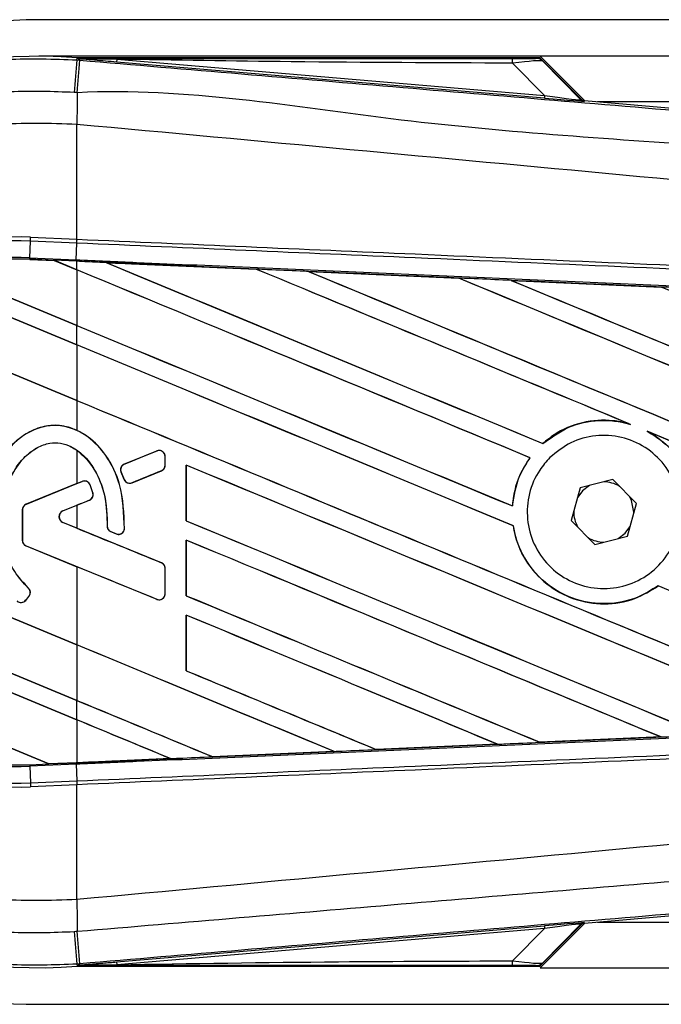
# Model space of a CAD drawing. Header units: millimetres. Extents: x 0 to 420, y 0 to 297.
# Tile 31 of 128: x 58.87 to 60.14, y 235.7 to 237.65. Entities that reach past the tile are written whole.
import ezdxf

# ---------------------------------------------------------------- set-up
doc = ezdxf.new("R2010")
doc.units = ezdxf.units.MM

msp = doc.modelspace()

# ---------------------------------------------------------------- linework, layer by layer
at = {"color": 7, "linetype": 'Continuous', "lineweight": 25}
for p, q in [((71.95495, 237.65116), (58.90817, 237.65116)), ((59.8993, 237.57907), (58.90817, 237.57907)), ((58.98351, 237.57153), (58.98386, 237.57573)), ((58.98386, 237.57573), (58.98403, 237.57572)), ((58.98403, 237.57573), (58.98403, 237.57572)), ((58.98576, 237.574), (58.98403, 237.57573)), ((59.89763, 237.57573), (58.98403, 237.57573)), ((58.98578, 237.57382), (58.98403, 237.57572)), ((58.98578, 237.57382), (58.98576, 237.574)), ((71.95495, 237.57907), (59.8993, 237.57907)), ((59.98724, 237.49113), (59.8993, 237.57907)), ((59.98074, 237.49424), (59.90039, 237.57459)), ((58.98351, 237.57153), (58.98936, 237.57104)), ((59.06246, 237.57282), (59.062, 237.56735)), ((59.90779, 237.49604), (59.062, 237.56735)), ((59.06246, 237.57282), (59.90825, 237.5015)), ((59.90825, 237.5015), (59.84489, 237.56527)), ((59.90414, 237.56953), (59.98017, 237.49301)), ((59.90825, 237.5015), (59.90779, 237.49604)), ((59.98017, 237.49301), (59.98074, 237.49424)), ((59.98748, 237.49111), (59.98691, 237.48988)), ((59.98748, 237.49111), (62.12528, 237.31085)), ((65.57572, 237.48897), (60.01281, 237.48897)), ((58.98345, 237.44411), (58.98341, 237.44412)), ((58.98345, 237.2172), (58.98345, 237.44411)), ((58.89013, 237.18075), (58.89157, 237.21355)), ((58.89157, 237.21355), (58.8919, 237.2212)), ((58.98312, 237.20955), (58.89157, 237.21355)), ((58.8919, 237.2212), (58.98345, 237.2172)), ((58.98188, 237.17675), (58.98332, 237.20955)), ((58.98312, 237.20955), (58.98345, 237.2172)), ((58.98332, 237.20955), (58.98312, 237.20955)), ((58.98365, 237.21719), (58.98345, 237.2172)), ((58.89, 237.1776), (58.88998, 237.17729)), ((58.88998, 237.17729), (58.93849, 237.17517)), ((58.89, 237.17761), (58.89013, 237.18075)), ((58.89, 237.17761), (58.93809, 237.17551)), ((58.89, 237.1776), (58.89, 237.17761)), ((58.9381, 237.1755), (58.89, 237.1776)), ((58.89013, 237.18075), (58.98188, 237.17675)), ((58.98175, 237.1736), (58.93809, 237.17551)), ((58.98345, 237.15671), (58.93809, 237.17551)), ((58.93849, 237.17517), (58.9381, 237.1755)), ((58.93849, 237.17517), (58.98345, 237.15654)), ((58.98175, 237.1736), (58.98188, 237.17675)), ((58.98345, 237.17353), (58.98175, 237.1736)), ((58.98345, 237.15671), (58.98345, 237.17353)), ((59.04108, 237.171), (59.04105, 237.17101)), ((59.04108, 237.171), (59.04237, 237.17063)), ((58.72019, 237.15568), (58.98345, 237.04663)), ((58.98345, 237.0468), (58.72088, 237.15556)), ((58.98345, 237.15654), (58.98345, 237.0468)), ((59.33817, 237.15801), (59.3382, 237.15799)), ((59.33858, 237.15767), (59.3382, 237.15799)), ((59.44134, 237.15348), (59.73836, 237.14041)), ((59.44138, 237.15346), (59.44134, 237.15348)), ((59.44138, 237.15346), (59.44266, 237.1531)), ((58.98345, 237.00848), (58.6714, 237.13773)), ((58.67161, 237.13748), (58.98345, 237.00831)), ((59.73836, 237.14041), (59.7384, 237.14039)), ((59.73878, 237.14007), (59.7384, 237.14039)), ((59.84198, 237.13584), (60.13864, 237.12273)), ((59.84206, 237.13582), (59.84198, 237.13584)), ((59.84206, 237.13582), (59.84333, 237.13546)), ((60.13864, 237.12273), (60.13872, 237.12269)), ((60.1391, 237.12237), (60.13872, 237.12269)), ((58.56165, 237.07311), (58.98345, 236.89839)), ((58.98345, 236.89856), (58.56213, 237.07308)), ((58.98345, 237.00848), (58.98345, 237.04663)), ((58.98345, 237.00831), (58.98345, 236.89856)), ((58.98345, 236.89839), (58.98345, 236.83942)), ((60.0742, 236.8528), (60.07824, 236.8513)), ((60.11089, 236.83776), (60.11481, 236.83596)), ((58.98345, 236.80008), (58.98345, 236.73431)), ((59.14138, 236.79862), (59.07715, 236.7724)), ((59.14138, 236.79862), (59.14132, 236.79877)), ((59.90508, 236.81325), (59.90488, 236.8135)), ((59.15771, 236.78765), (59.15787, 236.78765)), ((59.15771, 236.77063), (59.15771, 236.78765)), ((59.15787, 236.77063), (59.15787, 236.78765)), ((59.87929, 236.78536), (59.87968, 236.78536)), ((59.07074, 236.75675), (59.0706, 236.75669)), ((59.07682, 236.74221), (59.0706, 236.75669)), ((59.07074, 236.75675), (59.07696, 236.74227)), ((59.07715, 236.7724), (59.07709, 236.77254)), ((59.09233, 236.73597), (59.15034, 236.75966)), ((59.15034, 236.75966), (59.1504, 236.75951)), ((59.15771, 236.77063), (59.15787, 236.77063)), ((59.1994, 236.77078), (59.1994, 236.66071)), ((59.1997, 236.77049), (59.1994, 236.77078)), ((59.1997, 236.66075), (59.1997, 236.77049)), ((58.99389, 236.7384), (58.88292, 236.69309)), ((58.98345, 236.73431), (58.99383, 236.73855)), ((58.99389, 236.7384), (58.99383, 236.73855)), ((59.07696, 236.74227), (59.07682, 236.74221)), ((60.04342, 236.74216), (59.97891, 236.72569)), ((60.08995, 236.69453), (60.04342, 236.74216)), ((58.98345, 236.73431), (58.88286, 236.69324)), ((59.00933, 236.73194), (59.00947, 236.732)), ((59.09233, 236.73597), (59.09239, 236.73583)), ((59.97891, 236.72569), (59.96092, 236.66158)), ((58.95572, 236.6802), (59.00816, 236.70161)), ((59.00816, 236.70161), (59.00822, 236.70146)), ((59.01502, 236.71603), (59.01517, 236.71608)), ((58.87555, 236.68212), (58.87539, 236.68212)), ((58.87539, 236.68212), (58.87539, 236.62206)), ((58.87555, 236.68212), (58.87555, 236.62206)), ((58.88292, 236.69309), (58.88286, 236.69324)), ((58.95572, 236.6802), (58.95578, 236.68005)), ((58.95578, 236.68005), (58.98345, 236.69135)), ((58.98345, 236.69135), (58.98345, 236.64594)), ((59.84485, 236.68994), (59.84455, 236.69023)), ((60.07197, 236.63042), (60.08995, 236.69453)), ((60.08488, 236.67647), (60.08491, 236.67805)), ((58.98345, 236.41552), (58.36822, 236.67036)), ((58.36854, 236.67005), (58.98345, 236.41535)), ((59.1994, 236.66071), (59.1997, 236.66075)), ((59.96092, 236.66158), (60.00745, 236.61394)), ((58.95572, 236.65709), (58.95578, 236.65724)), ((59.15034, 236.57763), (58.95572, 236.65709)), ((58.98345, 236.64594), (58.95578, 236.65724)), ((59.0434, 236.65013), (59.04324, 236.65013)), ((59.05067, 236.63921), (59.05061, 236.63906)), ((59.06087, 236.63477), (59.05061, 236.63906)), ((59.05067, 236.63921), (59.06093, 236.63492)), ((59.07733, 236.64516), (59.07749, 236.64515)), ((59.8462, 236.65083), (59.84651, 236.65087)), ((58.87555, 236.62206), (58.87539, 236.62206)), ((59.06093, 236.63492), (59.06087, 236.63477)), ((59.1994, 236.62254), (59.1994, 236.51247)), ((59.1997, 236.62226), (59.1994, 236.62254)), ((59.1997, 236.51251), (59.1997, 236.62226)), ((60.00745, 236.61394), (60.07197, 236.63042)), ((58.88292, 236.61109), (58.88286, 236.61094)), ((58.88286, 236.61094), (58.98345, 236.56987)), ((58.88292, 236.61109), (59.14138, 236.50556)), ((58.98345, 236.56987), (58.98345, 236.41552)), ((59.15034, 236.57763), (59.1504, 236.57778)), ((59.15771, 236.56666), (59.15787, 236.56666)), ((59.15771, 236.51653), (59.15771, 236.56666)), ((59.15787, 236.51653), (59.15787, 236.56666)), ((58.38384, 236.5538), (58.98345, 236.30543)), ((58.98345, 236.3056), (58.38416, 236.55384)), ((58.88716, 236.52785), (58.88727, 236.52797)), ((60.13284, 236.53218), (60.13303, 236.53193)), ((58.98345, 236.26728), (58.3972, 236.51011)), ((58.39767, 236.50975), (58.98345, 236.26711)), ((58.88194, 236.50347), (58.88849, 236.51132)), ((58.88194, 236.50347), (58.88206, 236.50337)), ((58.88206, 236.50337), (58.88861, 236.51122)), ((58.88849, 236.51132), (58.88861, 236.51122)), ((59.14138, 236.50556), (59.14132, 236.50541)), ((59.15771, 236.51653), (59.15787, 236.51653)), ((59.1994, 236.51247), (59.1997, 236.51251)), ((59.1994, 236.4743), (59.1994, 236.36423)), ((59.1997, 236.47402), (59.1994, 236.4743)), ((59.1997, 236.36427), (59.1997, 236.47402)), ((58.98345, 236.41535), (58.98345, 236.3056)), ((58.47656, 236.36716), (58.92801, 236.18016)), ((58.92768, 236.18047), (58.47696, 236.36716)), ((59.1994, 236.36423), (59.1997, 236.36427)), ((58.98345, 236.26728), (58.98345, 236.30543)), ((58.98345, 236.26711), (58.98345, 236.1829)), ((60.13848, 236.23337), (59.89906, 236.22278)), ((60.13737, 236.23366), (60.13838, 236.2334)), ((60.13838, 236.2334), (60.13848, 236.23337)), ((59.81531, 236.21909), (59.57543, 236.20852)), ((59.81422, 236.21937), (59.81525, 236.21911)), ((59.81525, 236.21911), (59.81531, 236.21909)), ((59.89902, 236.22281), (59.89871, 236.2231)), ((59.89906, 236.22278), (59.89902, 236.22281)), ((59.25173, 236.19432), (59.25142, 236.19462)), ((59.25173, 236.19432), (59.49191, 236.20487)), ((59.25174, 236.19431), (59.25173, 236.19432)), ((59.49195, 236.20485), (59.25174, 236.19431)), ((59.49088, 236.20513), (59.49191, 236.20487)), ((59.49191, 236.20487), (59.49195, 236.20485)), ((59.5754, 236.20854), (59.57509, 236.20883)), ((59.57543, 236.20852), (59.5754, 236.20854)), ((58.89, 236.1785), (58.92801, 236.18016)), ((58.89, 236.1785), (58.89013, 236.17536)), ((58.98188, 236.17936), (58.89013, 236.17536)), ((58.89013, 236.17536), (58.89157, 236.14256)), ((58.92768, 236.18047), (58.98345, 236.1829)), ((58.92799, 236.18017), (58.92768, 236.18047)), ((58.92799, 236.18017), (58.98175, 236.18252)), ((58.98175, 236.18251), (58.92801, 236.18016)), ((58.98345, 236.18258), (58.98175, 236.18251)), ((58.98175, 236.18252), (58.98175, 236.18251)), ((58.98188, 236.17936), (58.98332, 236.14656)), ((59.1684, 236.19067), (58.98345, 236.18258)), ((59.16734, 236.19094), (59.16838, 236.19067)), ((59.16838, 236.19067), (59.1684, 236.19067)), ((58.89157, 236.14256), (58.98312, 236.14655)), ((58.89157, 236.14256), (58.8919, 236.13491)), ((58.98345, 236.13891), (58.8919, 236.13491)), ((58.98312, 236.14655), (58.98332, 236.14656)), ((58.98312, 236.14655), (58.98345, 236.13891)), ((58.98345, 236.13891), (58.98365, 236.13892)), ((58.98345, 235.91199), (58.98345, 236.13891)), ((62.12528, 236.04526), (59.98748, 235.865)), ((58.98345, 235.91199), (58.98341, 235.91199)), ((59.8993, 235.77703), (59.98724, 235.86498)), ((59.90039, 235.78152), (59.98074, 235.86187)), ((59.98017, 235.8631), (59.90414, 235.78658)), ((59.98074, 235.86187), (59.98017, 235.8631)), ((59.98691, 235.86623), (59.98748, 235.865)), ((60.01281, 235.86714), (65.57572, 235.86714)), ((59.062, 235.78876), (59.90779, 235.86007)), ((59.90825, 235.8546), (59.06246, 235.78329)), ((59.84489, 235.79083), (59.90825, 235.8546)), ((59.90779, 235.86007), (59.90825, 235.8546)), ((58.98936, 235.78507), (58.98351, 235.78457)), ((58.98351, 235.78457), (58.98386, 235.78038)), ((59.062, 235.78876), (59.06246, 235.78329)), ((58.98403, 235.78039), (58.98386, 235.78038)), ((58.98403, 235.78039), (58.98578, 235.78229)), ((58.98576, 235.78211), (58.98403, 235.78038)), ((58.98403, 235.78039), (58.98403, 235.78038)), ((58.98403, 235.78038), (59.89763, 235.78038)), ((58.98576, 235.78211), (58.98578, 235.78229)), ((59.8993, 235.77703), (68.24493, 235.77703)), ((58.90817, 235.70495), (68.26593, 235.70495))]:
    msp.add_line(p, q, dxfattribs=at)
at = {"color": 7, "linetype": 'Continuous', "lineweight": 25, "flags": 128}
for points in [[(59.06246, 237.57282), (59.01951, 237.57348), (58.98576, 237.574)], [(59.99709, 236.73033), (59.98339, 236.7201), (59.97384, 236.70762)], [(60.08491, 236.67805), (60.08038, 236.70081), (60.07684, 236.70796)], [(60.05379, 236.62578), (60.06749, 236.636), (60.07704, 236.64849)], [(58.98576, 235.78211), (59.02872, 235.78277), (59.06246, 235.78329)]]:
    msp.add_lwpolyline(points, dxfattribs=at)
at = {"color": 7, "linetype": 'Continuous', "lineweight": 25}
for centre, radius, start, end in [((58.90817, 236.67805), 0.9731, 90, 270), ((58.90817, 236.67805), 0.90086, 85.18028, 274.81972), ((59.80645, 237.56677), 0.03847, 357.77119, 11.51783), ((151.71928, 229.70215), 93.06906, 175.1496061, 175.1892913), ((27.72838, 240.15692), 31.36775, 355.15357, 355.271316), ((69.38966, 237.38067), 10.40645, 179.305525, 179.650671), ((59.98782, 237.50066), 0.01081, 225.00164, 265.17864), ((58.86819, 236.67805), 0.54366, 87.5, 272.5), ((58.86819, 236.67805), 0.53601, 87.5, 272.5), ((58.86819, 236.67805), 0.50318, 87.5, 272.5), ((58.86819, 236.67805), 0.50003, 87.5, 107.21651), ((58.86819, 236.67805), 0.50002, 87.5, 107.2149), ((58.86819, 236.67805), 0.49971, 87.5, 107.14432), ((59.14586, 236.78765), 0.01185, 0, 112.20926), ((59.08163, 236.76143), 0.01185, 112.20926, 203.24584), ((59.14586, 236.77063), 0.01185, 292.20927, 0), ((58.99837, 236.72743), 0.01185, 22.3787, 112.20929), ((59.08785, 236.74694), 0.01185, 203.24584, 292.20927), ((60.02544, 236.67805), 0.05947, 58.46951, 90.18729), ((59.00368, 236.71258), 0.01185, 292.20926, 16.93498), ((58.8874, 236.68212), 0.01201, 112.20929, 180), ((58.8874, 236.68212), 0.01185, 112.20929, 180), ((58.96044, 236.66865), 0.01248, 112.20926, 247.79071), ((58.96044, 236.66865), 0.01232, 112.20926, 247.79071), ((60.02544, 236.67805), 0.05947, 178.46951, 210.18729), ((59.05525, 236.65014), 0.01185, 180.035, 247.29049), ((59.06551, 236.64585), 0.01185, 247.29049, 356.67135), ((58.8874, 236.62206), 0.01201, 180, 247.79071), ((58.8874, 236.62206), 0.01185, 180, 247.79071), ((60.02544, 236.67805), 0.05947, 238.46951, 270.18729), ((59.14586, 236.56666), 0.01185, 0, 67.79071), ((58.87939, 236.51891), 0.01185, 320.16689, 48.97709), ((58.87939, 236.51891), 0.01201, 320.16689, 48.97709), ((58.87284, 236.51106), 0.01201, 228.8059, 320.16689), ((58.87284, 236.51106), 0.01185, 228.8059, 320.16689), ((59.14586, 236.51653), 0.01185, 247.79071, 360), ((58.86819, 236.67805), 0.50003, 266.65309, 272.5), ((69.38966, 235.97544), 10.40645, 180.349329, 180.694477), ((59.98782, 235.85545), 0.01081, 94.82136, 134.99836), ((151.71928, 243.65396), 93.06906, 184.8107087, 184.8503939), ((24.08133, 232.89162), 35.02774, 4.738282, 4.843724), ((59.80645, 235.78934), 0.03847, 348.48217, 2.22881)]:
    msp.add_arc(centre, radius, start, end, dxfattribs=at)
for centre, major_axis, ratio, start_param, end_param in [((59.81502, 237.57498), (0.07638, -0.00018), 0.0065928, 5.1035854, 6.2804722), ((59.81502, 237.55696), (0.08925, 0.01238), 0.0487304, 0.0458928, 1.2227796), ((59.85903, 237.50099), (0.12789, -0.0111), 0.0060141, 5.1041157, 6.2810026), ((59.85993, 237.51176), (0.12026, -0.01882), 0.0239119, 5.1295592, 6.306446), ((59.98839, 237.50188), (0.00455, 0.00981), 0.9999568, 2.7909675, 3.4922178), ((58.90889, 237.18759), (0.02921, -0.0121), 0.0029846, 0.0092528, 0.0351255), ((58.98345, 237.4869), (30.91562, -12.80664), 0.0080625, 4.7175918, 4.7455439), ((58.98345, 236.63337), (30.89776, -1.34944), 0.0174384, 1.5600642, 1.5696511), ((58.98345, 237.4869), (30.8976, -12.79918), 0.0080625, 4.7176356, 4.7455551), ((58.98345, 236.86469), (30.91562, -12.80664), 0.0080625, 1.5451428, 1.5741362), ((58.98345, 236.86469), (30.8976, -12.79918), 0.0080625, 1.5451387, 1.5741362), ((58.98345, 237.01293), (30.91562, -12.80664), 0.0080625, 1.538717, 1.5626622), ((58.98345, 237.01293), (30.8976, -12.79918), 0.0080625, 1.5388271, 1.5626424), ((58.98345, 237.63513), (30.91562, -12.80664), 0.0080625, 4.73054, 4.7977625), ((58.98345, 237.63513), (30.8976, -12.79918), 0.0080625, 4.7305916, 4.797783), ((58.98345, 236.63337), (30.89776, -1.34944), 0.0174384, 1.5471095, 1.5566952), ((58.98345, 237.16117), (30.91562, -12.80664), 0.0080625, 1.4844685, 1.5497155), ((58.98345, 237.16117), (30.8976, -12.79918), 0.0080625, 1.4844738, 1.5496877), ((58.98345, 237.78337), (30.91562, -12.80664), 0.0080625, 4.7435023, 4.8082676), ((58.98345, 237.78337), (30.8976, -12.79918), 0.0080625, 4.7435622, 4.8082852), ((58.98345, 236.63337), (30.89776, -1.34944), 0.0174384, 1.534147, 1.5437245), ((58.98345, 237.3094), (30.91562, -12.80664), 0.0080625, 1.4920007, 1.5367618), ((58.98345, 237.33866), (30.8976, -12.79918), 0.0080625, 4.7157288, 4.7436017), ((58.98345, 237.33866), (30.91562, -12.80664), 0.0080625, 4.7157288, 4.743595), ((58.98345, 236.71645), (30.91562, -12.80664), 0.0080625, 1.5462162, 1.5741362), ((58.98345, 236.71645), (30.8976, -12.79918), 0.0080625, 1.54621, 1.5741362), ((58.98345, 237.19042), (30.8976, -12.79918), 0.0080625, 4.7157288, 4.7663143), ((58.98345, 237.19042), (30.91562, -12.80664), 0.0080625, 4.7157288, 4.7662988), ((58.98345, 237.01293), (30.91562, -12.80664), 0.0080625, 1.4949342, 1.5376601), ((58.98345, 237.01293), (30.8976, -12.79918), 0.0080625, 1.4949375, 1.5375119), ((58.98345, 237.02573), (30.91562, 12.62322), 0.0080793, 4.7121189, 4.7141966), ((58.98345, 236.39993), (30.91562, 12.62323), 0.0080793, 1.5620973, 1.5639738), ((58.98345, 236.56821), (30.91562, -12.80664), 0.0080625, 1.5263102, 1.5671512), ((58.98345, 236.56821), (30.8976, -12.79918), 0.0080625, 1.5263198, 1.5671374), ((58.98345, 236.39993), (30.91562, 12.62322), 0.0080793, 1.5666964, 1.5674975), ((58.98345, 237.04218), (30.91562, -12.80664), 0.0080625, 4.7227138, 4.7558224), ((58.98345, 237.04218), (30.8976, -12.79918), 0.0080625, 4.7227276, 4.7558335), ((58.98345, 236.93736), (30.91562, -12.62324), 0.0080793, 4.7156879, 4.721088), ((58.98345, 236.41997), (30.91562, -12.80664), 0.0080625, 1.5367672, 1.5671512), ((58.98345, 236.41997), (30.8976, -12.79918), 0.0080625, 1.5367814, 1.5671374), ((58.98345, 236.27845), (30.91562, -12.62324), 0.0080793, 1.5689888, 1.5740952), ((58.98345, 236.71645), (30.91562, -12.80664), 0.0080625, 1.5158534, 1.5369497), ((58.98345, 236.71645), (30.8976, -12.79918), 0.0080625, 1.5158593, 1.5369218), ((58.98345, 236.89394), (30.91562, -12.80664), 0.0080625, 4.7227138, 4.7453492), ((58.98345, 236.89394), (30.8976, -12.79918), 0.0080625, 4.7227276, 4.7453552), ((58.98345, 236.27173), (30.91562, -12.80664), 0.0080625, 1.5472259, 1.5671512), ((58.98345, 236.27173), (30.8976, -12.79918), 0.0080625, 1.5472453, 1.5671374), ((58.98345, 236.12349), (30.91562, -12.80664), 0.0080625, 1.5576876, 1.5741362), ((58.98345, 236.12349), (30.8976, -12.79918), 0.0080625, 1.5577128, 1.5741362), ((58.98345, 236.7457), (30.91562, -12.80664), 0.0080625, 4.7227138, 4.7348779), ((58.98345, 236.7457), (30.8976, -12.79918), 0.0080625, 4.7227276, 4.7348783), ((58.98345, 236.59746), (30.8976, -12.79918), 0.0080625, 4.7157288, 4.7244015), ((58.98345, 236.59746), (30.91562, -12.80664), 0.0080625, 4.7157288, 4.724407), ((58.98345, 235.97525), (30.91562, -12.80664), 0.0080625, 1.5681537, 1.5741362), ((58.98345, 235.97525), (30.8976, -12.79918), 0.0080625, 1.5681848, 1.5741362), ((58.98345, 236.72274), (30.89776, 1.34944), 0.0174384, 4.7412538, 4.7489822), ((58.98345, 236.72274), (30.89776, 1.34944), 0.0174384, 4.7307768, 4.7385182), ((58.98345, 236.72274), (30.89776, 1.34944), 0.0174384, 4.7203001, 4.7280508), ((58.95163, 236.17038), (0.02364, -0.00979), 0.0036879, 3.1511368, 3.1770094), ((58.98345, 236.72274), (30.89776, 1.34944), 0.0174384, 4.7116274, 4.7175787), ((59.85903, 235.85512), (0.12789, 0.0111), 0.0060141, 0.0021827, 1.1790696), ((59.85993, 235.84435), (0.12026, 0.01882), 0.0239119, 6.2599246, 7.4368114), ((59.98839, 235.85423), (-0.00455, 0.00981), 0.9999568, 5.9325602, 6.6338104), ((59.81502, 235.79914), (0.08925, -0.01238), 0.0487304, 5.0604057, 6.2372925), ((59.81502, 235.78112), (0.07638, 0.00018), 0.0065928, 0.0027131, 1.1795999)]:
    msp.add_ellipse(centre, major_axis=major_axis, ratio=ratio, start_param=start_param, end_param=end_param, dxfattribs=at)
for points, knots in [([(58.01152, 236.67803), (58.01392, 236.72772), (58.01877, 236.82855), (58.05786, 236.97488), (58.11972, 237.11408), (58.20378, 237.2397), (58.30856, 237.35046), (58.42938, 237.44118), (58.56494, 237.5111), (58.70458, 237.555), (58.84599, 237.57697), (58.93731, 237.57336), (58.98351, 237.57153)], [0, 0, 0, 0, 0.100465, 0.2038434, 0.3043094, 0.4076889, 0.5081552, 0.611535, 0.7120023, 0.8153833, 0.9066108, 1, 1, 1, 1]), ([(58.98576, 237.574), (59.14594, 237.5741), (59.43195, 237.57426), (59.7182, 237.57439), (59.84414, 237.57445)], [0, 0, 0, 0, 0.5600269, 1, 1, 1, 1]), ([(59.062, 237.56735), (59.05464, 237.56797), (59.03282, 237.56982), (59.00716, 237.57198), (58.98937, 237.57351), (58.98578, 237.57382)], [0, 0, 0, 0, 0.2892673, 0.8568296, 1, 1, 1, 1]), ([(59.8914, 237.57481), (59.89196, 237.57498), (59.89295, 237.57529), (59.8962, 237.5756), (59.89763, 237.57573)], [0, 0, 0, 0, 0.55939227, 1, 1, 1, 1]), ([(59.90414, 237.56953), (59.90203, 237.5712), (59.89826, 237.57419), (59.8935, 237.57462), (59.8914, 237.57481)], [0, 0, 0, 0, 0.56, 1, 1, 1, 1]), ([(59.90039, 237.57459), (59.90014, 237.5748), (59.89956, 237.5753), (59.89858, 237.57567), (59.89789, 237.57572), (59.89763, 237.57573)], [0, 0, 0, 0, 0.31939567, 0.74819126, 1, 1, 1, 1]), ([(59.90039, 237.57459), (59.90155, 237.57319), (59.90362, 237.57068), (59.90398, 237.56988), (59.90414, 237.56953)], [0, 0, 0, 0, 0.560586, 1, 1, 1, 1]), ([(58.98936, 237.57104), (59.20237, 237.55309), (59.62839, 237.51719), (60.26722, 237.46351), (61.0994, 237.39371), (61.71706, 237.34212), (62.12246, 237.30826)], [0, 0, 0, 0, 0.2036202, 0.4072406, 0.6109477, 1, 1, 1, 1]), ([(59.84489, 237.56527), (59.69885, 237.56588), (59.43806, 237.56697), (59.17724, 237.57103), (59.06246, 237.57282)], [0, 0, 0, 0, 0.5599741, 1, 1, 1, 1]), ([(62.12281, 237.24354), (61.71696, 237.27671), (61.09839, 237.32727), (60.26487, 237.4025), (59.6243, 237.43951), (59.19793, 237.51757), (58.98398, 237.5068), (58.98398, 237.5068)], [0, 0, 0, 0, 0.3887669, 0.5925279, 0.7962893, 0.9999993, 1, 1, 1, 1]), ([(58.97808, 237.5073), (58.93571, 237.50897), (58.85097, 237.5123), (58.72034, 237.49227), (58.59032, 237.45133), (58.46487, 237.38711), (58.35228, 237.30245), (58.25518, 237.20041), (58.17687, 237.08325), (58.11937, 236.95482), (58.08296, 236.81839), (58.0783, 236.72483), (58.07597, 236.67805)], [0, 0, 0, 0, 0.0923036, 0.1846071, 0.2865385, 0.3884688, 0.490398, 0.5923288, 0.694247, 0.7961664, 0.8980845, 1, 1, 1, 1]), ([(58.98398, 237.5068), (58.98398, 237.5068), (58.98201, 237.50697), (58.98005, 237.50713), (58.97808, 237.5073)], [0, 0, 0, 0, 0.0003655, 1, 1, 1, 1]), ([(58.98341, 237.44412), (58.9299, 237.44603), (58.82272, 237.44986), (58.66484, 237.41405), (58.51808, 237.34757), (58.38759, 237.25278), (58.28011, 237.13228), (58.19991, 236.99249), (58.14809, 236.83884), (58.1418, 236.73161), (58.13866, 236.67805)], [0, 0, 0, 0, 0.1248804, 0.2501396, 0.3746494, 0.4998125, 0.6247642, 0.7495577, 0.8749238, 1, 1, 1, 1]), ([(62.12255, 237.13592), (62.11044, 237.13786), (62.03572, 237.14986), (61.70789, 237.18323), (61.03432, 237.25278), (60.06252, 237.34431), (59.34329, 237.41083), (58.98345, 237.44411)], [0, 0, 0, 0, 0.0117013, 0.0722088, 0.3141935, 0.6568871, 1, 1, 1, 1]), ([(62.12075, 237.0727), (62.00942, 237.07756), (61.76302, 237.08831), (61.38091, 237.10497), (60.97453, 237.1227), (60.66942, 237.13601), (60.36429, 237.14931), (60.05916, 237.16262), (59.56495, 237.18418), (59.20627, 237.19982), (58.98332, 237.20955)], [0, 0, 0, 0, 0.1067875, 0.2363437, 0.3660007, 0.4956801, 0.5280685, 0.6576247, 0.7871808, 1, 1, 1, 1]), ([(58.98365, 237.21719), (59.20663, 237.20747), (59.56534, 237.19183), (60.05961, 237.17028), (60.36476, 237.15697), (60.66992, 237.14366), (60.97507, 237.13036), (61.38149, 237.11263), (61.76364, 237.09597), (62.01006, 237.08522), (62.12141, 237.08037)], [0, 0, 0, 0, 0.2128192, 0.3423754, 0.4719316, 0.50432, 0.6339994, 0.7636564, 0.8932125, 1, 1, 1, 1]), ([(58.98188, 237.17675), (59.02177, 237.175), (59.22118, 237.16629), (59.58012, 237.15055), (60.05855, 237.12943), (60.5367, 237.1082), (60.93484, 237.0904), (61.33265, 237.07254), (61.70118, 237.05593), (61.98972, 237.04283), (62.11953, 237.03693)], [0, 0, 0, 0, 0.0380636, 0.1903223, 0.342581, 0.4948397, 0.6470984, 0.723226, 0.8754847, 1, 1, 1, 1]), ([(59.04105, 237.17101), (59.03566, 237.17125), (59.01646, 237.17208), (58.99727, 237.17292), (58.98345, 237.17353)], [0, 0, 0, 0, 0.2806447, 1, 1, 1, 1]), ([(59.04105, 237.17101), (59.05786, 237.17028), (59.1569, 237.16595), (59.25594, 237.16161), (59.33817, 237.15801)], [0, 0, 0, 0, 0.1696977, 1, 1, 1, 1]), ([(59.3382, 237.15799), (59.25925, 237.16145), (59.16022, 237.16579), (59.06118, 237.17012), (59.04108, 237.171)], [0, 0, 0, 0, 0.7971164, 1, 1, 1, 1]), ([(59.44134, 237.15348), (59.43595, 237.15371), (59.409, 237.1549), (59.37461, 237.15641), (59.34561, 237.15768), (59.33817, 237.15801)], [0, 0, 0, 0, 0.1567286, 0.7836435, 1, 1, 1, 1]), ([(59.7384, 237.14039), (59.68554, 237.14272), (59.58654, 237.14708), (59.48752, 237.15144), (59.44138, 237.15346)], [0, 0, 0, 0, 0.5339744, 1, 1, 1, 1]), ([(59.84198, 237.13584), (59.8366, 237.13608), (59.80965, 237.13727), (59.77511, 237.13879), (59.74595, 237.14008), (59.73836, 237.14041)], [0, 0, 0, 0, 0.1560477, 0.7802389, 1, 1, 1, 1]), ([(60.13872, 237.12269), (60.11185, 237.12388), (60.01298, 237.12827), (59.91408, 237.13264), (59.84206, 237.13582)], [0, 0, 0, 0, 0.2718129, 1, 1, 1, 1]), ([(60.24299, 237.11811), (60.2376, 237.11835), (60.21065, 237.11955), (60.17587, 237.12109), (60.14648, 237.12239), (60.13864, 237.12273)], [0, 0, 0, 0, 0.1549567, 0.7747838, 1, 1, 1, 1]), ([(60.0742, 236.8528), (60.06411, 236.85506), (60.03416, 236.86177), (59.98224, 236.8575), (59.93511, 236.83801), (59.91209, 236.81934), (59.90488, 236.8135)], [0, 0, 0, 0, 0.1712904, 0.5087548, 0.8462025, 1, 1, 1, 1]), ([(59.90508, 236.81325), (59.92154, 236.82526), (59.95454, 236.84933), (60.01564, 236.86213), (60.0574, 236.85754), (60.07753, 236.85151), (60.07824, 236.8513)], [0, 0, 0, 0, 0.3283471, 0.658119, 0.9880092, 1, 1, 1, 1]), ([(58.98345, 236.83942), (58.97207, 236.84353), (58.94976, 236.85158), (58.91408, 236.84758), (58.88078, 236.83324), (58.84646, 236.80433), (58.81491, 236.75401), (58.80182, 236.70099), (58.80093, 236.66735), (58.80071, 236.6593)], [0, 0, 0, 0, 0.1181192, 0.2313231, 0.3438681, 0.4724961, 0.6678894, 0.9204553, 1, 1, 1, 1]), ([(59.07733, 236.64516), (59.07633, 236.6747), (59.07461, 236.72558), (59.04525, 236.78788), (59.0099, 236.82555), (58.97354, 236.84562), (58.93836, 236.851), (58.90455, 236.84454), (58.86906, 236.82553), (58.83377, 236.78803), (58.80613, 236.72985), (58.80268, 236.68357), (58.80087, 236.6593)], [0, 0, 0, 0, 0.1653636, 0.2847889, 0.379918, 0.4532243, 0.5152242, 0.5771012, 0.6445431, 0.7395039, 0.8633961, 1, 1, 1, 1]), ([(59.07749, 236.64515), (59.0765, 236.67472), (59.0748, 236.72569), (59.04532, 236.78772), (59.01327, 236.82293), (58.99097, 236.83526), (58.98345, 236.83942)], [0, 0, 0, 0, 0.3858589, 0.6649336, 0.8871478, 1, 1, 1, 1]), ([(60.11089, 236.83776), (60.12146, 236.83125), (60.14936, 236.81409), (60.18387, 236.77235), (60.20255, 236.7258), (60.20546, 236.69708), (60.20633, 236.68857)], [0, 0, 0, 0, 0.2012869, 0.5312186, 0.8609815, 1, 1, 1, 1]), ([(60.20664, 236.68861), (60.20634, 236.6924), (60.20447, 236.71643), (60.19115, 236.75967), (60.15802, 236.80696), (60.12795, 236.82715), (60.11481, 236.83596)], [0, 0, 0, 0, 0.0633447, 0.4007335, 0.7381907, 1, 1, 1, 1]), ([(58.88716, 236.52785), (58.87756, 236.53819), (58.8547, 236.56281), (58.83519, 236.61929), (58.83277, 236.68456), (58.84815, 236.74369), (58.87426, 236.78343), (58.90206, 236.80549), (58.92806, 236.8151), (58.95146, 236.81523), (58.9733, 236.80754), (58.99976, 236.78929), (59.02429, 236.75514), (59.0416, 236.70549), (59.04277, 236.66956), (59.0434, 236.65013)], [0, 0, 0, 0, 0.0744353, 0.177241, 0.3086024, 0.4174643, 0.4963546, 0.5570675, 0.6030224, 0.6410452, 0.6789529, 0.7243011, 0.8099663, 0.8972232, 1, 1, 1, 1]), ([(58.88727, 236.52797), (58.87768, 236.5383), (58.85484, 236.5629), (58.83535, 236.61932), (58.83292, 236.68453), (58.84829, 236.74361), (58.87437, 236.78331), (58.90212, 236.80534), (58.92808, 236.81494), (58.9514, 236.81505), (58.96958, 236.8088), (58.97953, 236.80255), (58.98345, 236.80008)], [0, 0, 0, 0, 0.1057973, 0.2519537, 0.4387447, 0.5935245, 0.7056507, 0.7919163, 0.8571803, 0.9111569, 0.9649703, 1, 1, 1, 1]), ([(59.91885, 236.78564), (59.93213, 236.79642), (59.95869, 236.818), (60.00925, 236.83133), (60.06077, 236.82824), (60.10854, 236.80798), (60.14686, 236.77311), (60.17148, 236.72751), (60.17961, 236.67636), (60.17036, 236.62541), (60.14478, 236.5804), (60.10575, 236.54639), (60.05764, 236.52719), (60.00587, 236.52501), (59.95629, 236.54009), (59.9145, 236.57075), (59.88524, 236.61349), (59.87174, 236.66355), (59.87571, 236.71505), (59.89341, 236.75709), (59.91178, 236.7777), (59.91885, 236.78564)], [0, 0, 0, 0, 0.0537008, 0.107401, 0.161118, 0.214849, 0.268575, 0.3222758, 0.3759418, 0.429583, 0.4832243, 0.5368906, 0.5905915, 0.6443177, 0.6980486, 0.7517655, 0.8054595, 0.8591318, 0.9127903, 0.9664454, 1, 1, 1, 1]), ([(58.98345, 236.80008), (58.99111, 236.79324), (59.01187, 236.77468), (59.03685, 236.72856), (59.04288, 236.68275), (59.04319, 236.65484), (59.04324, 236.65013)], [0, 0, 0, 0, 0.1837852, 0.49837692, 0.91543826, 1, 1, 1, 1]), ([(59.15787, 236.78765), (59.15774, 236.789), (59.15748, 236.7917), (59.15541, 236.79529), (59.15236, 236.79803), (59.14856, 236.79958), (59.1447, 236.79984), (59.14237, 236.7991), (59.14132, 236.79877)], [0, 0, 0, 0, 0.1719146, 0.3441327, 0.5163521, 0.6885744, 0.8607991, 1, 1, 1, 1]), ([(59.87929, 236.78536), (59.87318, 236.77599), (59.85598, 236.7496), (59.84664, 236.71572), (59.84477, 236.69286), (59.84455, 236.69023)], [0, 0, 0, 0, 0.3272237, 0.9225469, 1, 1, 1, 1]), ([(59.84485, 236.68994), (59.84795, 236.71017), (59.8532, 236.74448), (59.87197, 236.77346), (59.87968, 236.78536)], [0, 0, 0, 0, 0.5894269, 1, 1, 1, 1]), ([(59.07709, 236.77254), (59.07591, 236.77192), (59.07353, 236.77067), (59.07098, 236.76743), (59.06959, 236.76359), (59.06951, 236.75982), (59.07028, 236.75762), (59.0706, 236.75669)], [0, 0, 0, 0, 0.20849611, 0.42075104, 0.63300507, 0.84525811, 1, 1, 1, 1]), ([(59.1504, 236.75951), (59.15158, 236.76013), (59.15397, 236.76138), (59.1565, 236.76462), (59.15773, 236.76786), (59.15784, 236.76992), (59.15787, 236.77063)], [0, 0, 0, 0, 0.2798496, 0.5648212, 0.8497894, 1, 1, 1, 1]), ([(59.00947, 236.732), (59.00885, 236.73318), (59.00759, 236.73555), (59.00434, 236.7381), (59.0005, 236.73947), (58.99682, 236.73954), (58.99468, 236.73883), (58.99383, 236.73855)], [0, 0, 0, 0, 0.2112772, 0.4263684, 0.6414599, 0.8565516, 1, 1, 1, 1]), ([(59.07682, 236.74221), (59.07746, 236.74104), (59.07875, 236.73868), (59.08204, 236.73619), (59.0859, 236.73487), (59.08952, 236.73486), (59.09159, 236.73556), (59.09239, 236.73583)], [0, 0, 0, 0, 0.2131585, 0.4303443, 0.6475311, 0.8647193, 1, 1, 1, 1]), ([(59.01502, 236.71603), (59.01459, 236.71739), (59.01374, 236.7201), (59.01191, 236.72543), (59.01036, 236.72935), (59.00933, 236.73194)], [0, 0, 0, 0, 0.2522974, 0.5045943, 1, 1, 1, 1]), ([(59.01517, 236.71608), (59.01474, 236.71743), (59.01389, 236.72015), (59.01206, 236.72548), (59.0105, 236.7294), (59.00947, 236.732)], [0, 0, 0, 0, 0.2520744, 0.5041484, 1, 1, 1, 1]), ([(59.00822, 236.70146), (59.0094, 236.70208), (59.01178, 236.70333), (59.01433, 236.70657), (59.01572, 236.71041), (59.01578, 236.71373), (59.0153, 236.71555), (59.01517, 236.71608)], [0, 0, 0, 0, 0.2240403, 0.4520934, 0.6801462, 0.9081986, 1, 1, 1, 1]), ([(58.98351, 235.78457), (58.93839, 235.78275), (58.84708, 235.77906), (58.70703, 235.80057), (58.56631, 235.84445), (58.43181, 235.9134), (58.30967, 236.00466), (58.20558, 236.11417), (58.12044, 236.24073), (58.05883, 236.37851), (58.01904, 236.52608), (58.01405, 236.6269), (58.01152, 236.67803)], [0, 0, 0, 0, 0.0912304, 0.1846225, 0.285093, 0.3884772, 0.4889466, 0.5923296, 0.6927987, 0.7961814, 0.8966347, 1, 1, 1, 1]), ([(58.07597, 236.67805), (58.0783, 236.63127), (58.08296, 236.53772), (58.11937, 236.40128), (58.17687, 236.27286), (58.25518, 236.1557), (58.35228, 236.05366), (58.46487, 235.969), (58.59032, 235.90478), (58.72034, 235.86383), (58.85097, 235.84381), (58.93571, 235.84714), (58.97808, 235.84881)], [0, 0, 0, 0, 0.1019155, 0.2038336, 0.305753, 0.4076712, 0.509602, 0.6115312, 0.7134615, 0.8153929, 0.9076964, 1, 1, 1, 1]), ([(58.98341, 235.91199), (58.9299, 235.91008), (58.82272, 235.90625), (58.66484, 235.94206), (58.51808, 236.00854), (58.38759, 236.10333), (58.28011, 236.22383), (58.19991, 236.36362), (58.14809, 236.51727), (58.1418, 236.6245), (58.13866, 236.67805)], [0, 0, 0, 0, 0.1248804, 0.2501396, 0.3746494, 0.4998125, 0.6247642, 0.7495577, 0.8749238, 1, 1, 1, 1]), ([(59.04324, 236.65013), (59.04337, 236.64878), (59.04364, 236.64608), (59.04571, 236.6425), (59.04822, 236.6402), (59.05003, 236.63934), (59.05061, 236.63906)], [0, 0, 0, 0, 0.2867523, 0.5740178, 0.8612836, 1, 1, 1, 1]), ([(59.06087, 236.63477), (59.06214, 236.63438), (59.06471, 236.63358), (59.0688, 236.63407), (59.07251, 236.63581), (59.07543, 236.6387), (59.07709, 236.64199), (59.07738, 236.64424), (59.07749, 236.64515)], [0, 0, 0, 0, 0.1734899, 0.3501499, 0.52681, 0.7034698, 0.8801287, 1, 1, 1, 1]), ([(59.8462, 236.65083), (59.84699, 236.64632), (59.85131, 236.62183), (59.86937, 236.57927), (59.91071, 236.53317), (59.96521, 236.50328), (60.02627, 236.49337), (60.08534, 236.50278), (60.11791, 236.52269), (60.13303, 236.53193)], [0, 0, 0, 0, 0.03700296, 0.20103477, 0.36509185, 0.52920973, 0.69341028, 0.85768727, 1, 1, 1, 1]), ([(60.13284, 236.53218), (60.11927, 236.52374), (60.0884, 236.50453), (60.03143, 236.49377), (59.97019, 236.50197), (59.91492, 236.53031), (59.8724, 236.57523), (59.85244, 236.61874), (59.84763, 236.64478), (59.84651, 236.65087)], [0, 0, 0, 0, 0.1286936, 0.2929509, 0.4572451, 0.621517, 0.7857166, 0.9498324, 1, 1, 1, 1]), ([(59.15787, 236.56666), (59.15774, 236.56801), (59.15748, 236.57071), (59.15541, 236.57429), (59.15287, 236.57662), (59.15103, 236.57749), (59.1504, 236.57778)], [0, 0, 0, 0, 0.2844746, 0.5694513, 0.8544304, 1, 1, 1, 1]), ([(59.14132, 236.50541), (59.1426, 236.50503), (59.14518, 236.50426), (59.14927, 236.50479), (59.15296, 236.50656), (59.15585, 236.50947), (59.15758, 236.51296), (59.15778, 236.51542), (59.15787, 236.51653)], [0, 0, 0, 0, 0.1692483, 0.3414713, 0.5136948, 0.6859172, 0.858137, 1, 1, 1, 1]), ([(62.07999, 236.31738), (61.96335, 236.31208), (61.68797, 236.29959), (61.33265, 236.28356), (60.93484, 236.2657), (60.5367, 236.24791), (60.05855, 236.22668), (59.58012, 236.20556), (59.22118, 236.18981), (59.02177, 236.1811), (58.98188, 236.17936)], [0, 0, 0, 0, 0.1133009, 0.26751, 0.3446127, 0.4988218, 0.6530308, 0.8072398, 0.9614489, 1, 1, 1, 1]), ([(58.98332, 236.14656), (59.20627, 236.15629), (59.56495, 236.17193), (60.05916, 236.19349), (60.36429, 236.20679), (60.66942, 236.2201), (60.97453, 236.23341), (61.38091, 236.25113), (61.76302, 236.2678), (62.00942, 236.27855), (62.12075, 236.2834)], [0, 0, 0, 0, 0.2128192, 0.3423754, 0.4719315, 0.5043199, 0.6339993, 0.7636563, 0.8932125, 1, 1, 1, 1]), ([(62.12141, 236.27574), (62.01006, 236.27088), (61.76364, 236.26014), (61.38149, 236.24347), (60.97507, 236.22575), (60.66992, 236.21245), (60.36476, 236.19914), (60.05961, 236.18583), (59.56534, 236.16428), (59.20663, 236.14864), (58.98365, 236.13892)], [0, 0, 0, 0, 0.1067875, 0.2363437, 0.3660006, 0.49568, 0.5280684, 0.6576246, 0.7871807, 1, 1, 1, 1]), ([(59.89902, 236.22281), (59.95205, 236.22515), (60.03184, 236.22868), (60.11162, 236.23221), (60.13838, 236.2334)], [0, 0, 0, 0, 0.6645692, 1, 1, 1, 1]), ([(60.13848, 236.23337), (60.14387, 236.23361), (60.17192, 236.23485), (60.19998, 236.23609), (60.22265, 236.23709)], [0, 0, 0, 0, 0.1920833, 1, 1, 1, 1]), ([(62.12255, 236.22019), (62.11044, 236.21824), (62.03572, 236.20625), (61.70789, 236.17288), (61.03432, 236.10333), (60.06252, 236.0118), (59.34329, 235.94528), (58.98345, 235.91199)], [0, 0, 0, 0, 0.0117013, 0.0722088, 0.3141935, 0.6568871, 1, 1, 1, 1]), ([(59.5754, 236.20854), (59.57687, 236.2086), (59.65683, 236.21212), (59.73677, 236.21565), (59.81525, 236.21911)], [0, 0, 0, 0, 0.0183639, 1, 1, 1, 1]), ([(59.81531, 236.21909), (59.8207, 236.21933), (59.84862, 236.22056), (59.87653, 236.22179), (59.89906, 236.22278)], [0, 0, 0, 0, 0.1930537, 1, 1, 1, 1]), ([(59.1684, 236.19067), (59.17379, 236.1909), (59.20157, 236.19212), (59.22935, 236.19333), (59.25174, 236.19431)], [0, 0, 0, 0, 0.1939728, 1, 1, 1, 1]), ([(59.49195, 236.20485), (59.49734, 236.20509), (59.52517, 236.20631), (59.55299, 236.20754), (59.57543, 236.20852)], [0, 0, 0, 0, 0.1936854, 1, 1, 1, 1]), ([(58.98175, 236.18252), (59.02162, 236.18426), (59.08383, 236.18697), (59.14604, 236.1897), (59.16838, 236.19067)], [0, 0, 0, 0, 0.6409226, 1, 1, 1, 1]), ([(58.98175, 236.18251), (58.98175, 236.18245), (58.98175, 236.18234), (58.98178, 236.18171), (58.98182, 236.18074), (58.98186, 236.17982), (58.98188, 236.17936)], [0, 0, 0, 0, 0.2238785, 0.4825856, 0.7412928, 1, 1, 1, 1]), ([(58.98398, 235.8493), (58.98398, 235.8493), (59.19748, 235.86719), (59.62451, 235.90333), (60.26482, 235.95707), (61.09842, 236.02701), (61.71697, 236.07867), (62.12281, 236.11257)], [0, 0, 0, 0, 0.0000007, 0.2037107, 0.4074721, 0.6112331, 1, 1, 1, 1]), ([(62.12246, 236.04785), (61.71706, 236.01399), (61.09949, 235.96241), (60.26732, 235.89261), (59.62848, 235.83892), (59.20237, 235.80302), (58.98936, 235.78507)], [0, 0, 0, 0, 0.38905274, 0.59267292, 0.79638077, 1, 1, 1, 1]), ([(58.97808, 235.84881), (58.98004, 235.84911), (58.98201, 235.8494), (58.98398, 235.8493), (58.98398, 235.8493)], [0, 0, 0, 0, 0.9996347, 1, 1, 1, 1]), ([(58.98578, 235.78229), (58.98627, 235.78233), (58.98752, 235.78244), (58.98994, 235.78265), (58.99359, 235.78296), (58.99904, 235.78343), (59.00716, 235.78412), (59.01927, 235.78515), (59.03797, 235.78673), (59.05285, 235.78798), (59.062, 235.78876)], [0, 0, 0, 0, 0.0199034, 0.0510155, 0.0969562, 0.1650388, 0.266176, 0.4166536, 0.6407761, 1, 1, 1, 1]), ([(59.06246, 235.78329), (59.20854, 235.78555), (59.46937, 235.78959), (59.73015, 235.79046), (59.84489, 235.79083)], [0, 0, 0, 0, 0.56002522, 1, 1, 1, 1]), ([(59.8914, 235.7813), (59.89408, 235.78161), (59.89886, 235.78217), (59.90253, 235.78523), (59.90414, 235.78658)], [0, 0, 0, 0, 0.56, 1, 1, 1, 1]), ([(59.90414, 235.78658), (59.90387, 235.78607), (59.90339, 235.78515), (59.90131, 235.78263), (59.90039, 235.78152)], [0, 0, 0, 0, 0.5593923, 1, 1, 1, 1]), ([(59.84414, 235.78166), (59.68386, 235.78173), (59.39762, 235.78187), (59.11162, 235.78203), (58.98576, 235.78211)], [0, 0, 0, 0, 0.5599728, 1, 1, 1, 1]), ([(59.89763, 235.78038), (59.89582, 235.78055), (59.89259, 235.78086), (59.89176, 235.78117), (59.8914, 235.7813)], [0, 0, 0, 0, 0.560586, 1, 1, 1, 1]), ([(59.89763, 235.78038), (59.89796, 235.7804), (59.89872, 235.78046), (59.89968, 235.78089), (59.9002, 235.78135), (59.90039, 235.78152)], [0, 0, 0, 0, 0.3193957, 0.7481913, 1, 1, 1, 1])]:
    msp.add_open_spline(points, degree=3, knots=knots, dxfattribs=at)
for points in [[(58.98332, 237.20955), (58.98334, 237.21007), (58.98339, 237.21113), (58.98347, 237.21303), (58.98356, 237.21507), (58.98362, 237.21648), (58.98365, 237.21719)], [(58.98332, 236.14656), (58.98334, 236.14603), (58.98339, 236.14498), (58.98347, 236.14308), (58.98356, 236.14104), (58.98362, 236.13962), (58.98365, 236.13892)]]:
    msp.add_open_spline(points, degree=3, dxfattribs=at)

doc.saveas('drawing.dxf')
